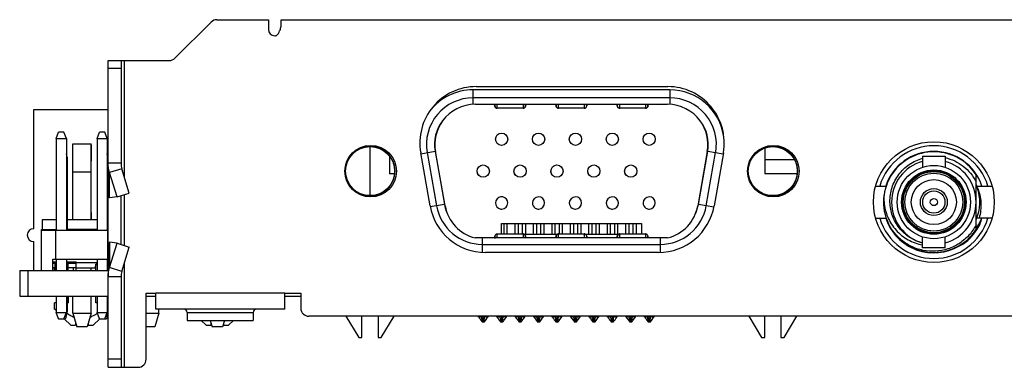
# Model space of a CAD drawing. Header units: millimetres. Extents: x 0 to 559, y 0 to 432.
# Tile 10 of 12: x 205 to 266, y 324 to 346. Entities that reach past the tile are written whole.
import ezdxf

# ---------------------------------------------------------------- set-up
doc = ezdxf.new("R2010")
doc.units = ezdxf.units.MM
doc.header["$LTSCALE"] = 30.734
doc.layers.add('00_COMPONENTS', color=7, linetype='CONTINUOUS')

msp = doc.modelspace()

# ---------------------------------------------------------------- linework, layer by layer
at = {"layer": '00_COMPONENTS', "color": 7}
for p, q in [((216.977, 346.016), (220.177, 346.016)), ((220.177, 346.016), (220.177, 345.416)), ((220.977, 345.786), (220.977, 346.016)), ((220.977, 346.016), (311.462, 346.016)), ((214.376, 343.622), (216.623, 345.869)), ((220.577, 345.016), (220.597, 345.016)), ((210.23, 337.096), (210.23, 343.476)), ((210.23, 343.476), (214.022, 343.476)), ((211.03, 343.476), (211.03, 337.096)), ((233.08, 341.857), (244.98, 341.857)), ((245.09, 341.161), (232.89, 341.161)), ((233.015, 340.761), (244.965, 340.761)), ((234.24, 340.661), (234.24, 340.661)), ((235.99, 340.511), (234.39, 340.511)), ((238.04, 340.661), (238.04, 340.661)), ((239.79, 340.511), (238.19, 340.511)), ((239.79, 340.511), (239.79, 340.512)), ((241.84, 340.661), (241.84, 340.661)), ((243.59, 340.511), (241.99, 340.511)), ((205.61, 333.036), (205.61, 340.436)), ((205.61, 340.436), (210.23, 340.436)), ((207, 338.636), (207.15, 339.036)), ((207, 338.636), (207, 332.936)), ((207, 338.636), (207.64, 338.636)), ((207.49, 339.036), (207.15, 339.036)), ((207.64, 338.636), (207.49, 339.036)), ((207.64, 338.636), (207.64, 332.936)), ((209.54, 338.636), (209.69, 339.036)), ((209.54, 338.636), (209.54, 332.936)), ((209.54, 338.636), (210.18, 338.636)), ((210.03, 339.036), (209.69, 339.036)), ((210.18, 338.636), (210.03, 339.036)), ((210.18, 338.636), (210.18, 332.936)), ((208.035, 337.226), (208.035, 338.246)), ((208.035, 338.246), (208.04, 338.246)), ((208.04, 333.586), (208.04, 338.306)), ((208.04, 338.306), (209.18, 338.306)), ((209.18, 333.586), (209.18, 338.306)), ((209.18, 338.246), (209.185, 338.246)), ((209.185, 338.246), (209.185, 337.226)), ((226.49, 335.087), (226.49, 338.134)), ((250.99, 338.05), (250.99, 336.436)), ((207.68, 337.476), (207.64, 337.676)), ((207.64, 337.476), (207.68, 337.476)), ((207.68, 337.476), (207.68, 332.976)), ((210.22, 337.476), (210.18, 337.676)), ((210.18, 337.476), (210.22, 337.476)), ((227.69, 337.55), (227.69, 336.436)), ((230.215, 334.449), (229.633, 337.749)), ((230.034, 337.757), (230.615, 334.457)), ((231.147, 334.455), (230.552, 337.826)), ((247.427, 337.826), (246.832, 334.455)), ((247.364, 334.457), (247.945, 337.757)), ((248.427, 337.753), (247.849, 334.453)), ((260.79, 337.536), (260.79, 336.849)), ((260.79, 337.536), (262.19, 337.536)), ((262.19, 337.536), (262.19, 336.849)), ((208.04, 337.226), (208.035, 337.226)), ((209.185, 337.226), (209.18, 337.226)), ((211.03, 337.096), (210.23, 337.096)), ((250.99, 337.336), (252.83, 337.336)), ((211.076, 336.757), (210.323, 336.524)), ((210.785, 335.012), (210.323, 336.524)), ((211.538, 335.245), (211.076, 336.757)), ((228.003, 336.436), (227.69, 336.436)), ((253.003, 336.436), (250.99, 336.436)), ((264.115, 332.99), (264.115, 336.381)), ((257.875, 335.686), (258.53, 335.686)), ((264.158, 335.686), (265.104, 335.686)), ((210.23, 332.046), (210.23, 335.096)), ((210.785, 335.012), (210.323, 334.943)), ((210.785, 335.012), (211.538, 335.245)), ((211.03, 332.046), (211.03, 335.096)), ((208.035, 333.586), (208.035, 334.046)), ((208.035, 334.046), (208.04, 334.046)), ((209.18, 334.046), (209.185, 334.046)), ((209.185, 334.046), (209.185, 333.586)), ((206.13, 333.586), (206.13, 332.976)), ((207, 333.586), (206.13, 333.586)), ((209.54, 333.586), (207.68, 333.586)), ((234.64, 332.711), (234.64, 333.361)), ((234.64, 333.361), (243.34, 333.361)), ((234.785, 333.361), (234.785, 332.711)), ((234.985, 333.361), (234.985, 332.711)), ((235.48, 333.361), (235.48, 332.711)), ((235.68, 333.361), (235.68, 332.711)), ((235.93, 333.361), (235.93, 332.711)), ((236.13, 333.361), (236.13, 332.696)), ((236.625, 333.361), (236.625, 332.696)), ((236.825, 333.361), (236.825, 332.696)), ((237.075, 333.361), (237.075, 332.696)), ((237.275, 333.361), (237.275, 332.696)), ((237.77, 333.361), (237.77, 332.696)), ((237.97, 333.361), (237.97, 332.696)), ((238.22, 333.361), (238.22, 332.711)), ((238.42, 333.361), (238.42, 332.711)), ((238.915, 333.361), (238.915, 332.711)), ((239.115, 333.361), (239.115, 332.711)), ((239.365, 333.361), (239.365, 332.711)), ((239.565, 333.361), (239.565, 332.711)), ((240.06, 333.361), (240.06, 332.696)), ((240.26, 333.361), (240.26, 332.696)), ((240.51, 333.361), (240.51, 332.696)), ((240.71, 333.361), (240.71, 332.696)), ((241.205, 333.361), (241.205, 332.696)), ((241.405, 333.361), (241.405, 332.696)), ((241.655, 333.361), (241.655, 332.696)), ((241.855, 333.361), (241.855, 332.696)), ((242.35, 333.361), (242.35, 332.711)), ((242.55, 333.361), (242.55, 332.711)), ((242.8, 333.361), (242.8, 332.711)), ((243, 333.361), (243, 332.711)), ((243.34, 333.361), (243.34, 332.711)), ((257.875, 333.686), (258.53, 333.686)), ((265.104, 333.686), (264.158, 333.686)), ((206.09, 330.436), (206.09, 332.976)), ((206.09, 332.976), (207, 332.976)), ((206.09, 332.936), (210.23, 332.936)), ((206.54, 332.936), (206.54, 332.976)), ((206.99, 331.136), (206.99, 332.936)), ((209.54, 332.976), (207.64, 332.976)), ((210.23, 332.976), (210.18, 332.976)), ((210.19, 332.936), (210.19, 331.136)), ((234.39, 332.711), (234.39, 332.709)), ((234.39, 332.711), (235.99, 332.711)), ((236.055, 332.696), (238.124, 332.696)), ((236.14, 332.56), (236.14, 332.561)), ((238.19, 332.711), (239.79, 332.711)), ((239.79, 332.711), (239.79, 332.709)), ((239.852, 332.696), (241.924, 332.696)), ((239.94, 332.56), (239.94, 332.561)), ((241.99, 332.711), (243.59, 332.711)), ((243.59, 332.711), (243.59, 332.709)), ((243.74, 332.56), (243.74, 332.561)), ((260.79, 331.836), (260.79, 332.522)), ((262.19, 331.836), (262.19, 332.522)), ((205.61, 330.436), (205.61, 332.236)), ((210.785, 332.129), (210.323, 332.199)), ((210.323, 330.617), (210.785, 332.129)), ((210.785, 332.129), (211.538, 331.896)), ((244.965, 332.461), (233.015, 332.461)), ((233.471, 332.061), (244.508, 332.061)), ((211.076, 330.384), (211.538, 331.896)), ((244.401, 331.557), (233.661, 331.557)), ((262.19, 331.836), (260.79, 331.836)), ((206.79, 330.436), (206.79, 331.136)), ((206.79, 331.136), (210.23, 331.136)), ((206.79, 330.986), (207, 330.986)), ((206.94, 330.436), (206.94, 330.986)), ((207, 331.136), (207, 330.436)), ((207.64, 331.136), (207.64, 330.436)), ((207.64, 330.986), (208.24, 330.986)), ((207.74, 330.436), (207.74, 330.986)), ((208.24, 330.436), (208.24, 330.986)), ((208.24, 330.936), (209.54, 330.936)), ((209.503, 330.936), (209.41, 330.586)), ((209.476, 330.436), (209.476, 330.832)), ((209.54, 330.836), (209.477, 330.836)), ((209.54, 331.136), (209.54, 330.436)), ((210.18, 331.136), (210.18, 330.436)), ((210.18, 330.936), (210.23, 330.936)), ((210.23, 330.836), (210.22, 330.836)), ((204.74, 330.436), (204.74, 328.836)), ((204.74, 330.436), (210.23, 330.436)), ((206.79, 330.616), (207, 330.616)), ((206.896, 330.436), (206.896, 330.616)), ((207.64, 330.616), (208.24, 330.616)), ((208.083, 330.436), (208.083, 330.616)), ((209.41, 330.586), (208.24, 330.586)), ((209.18, 330.436), (209.18, 330.586)), ((211.076, 330.384), (210.323, 330.617)), ((210.23, 324.426), (210.23, 330.046)), ((211.03, 330.046), (210.23, 330.046)), ((211.03, 330.046), (211.03, 324.426)), ((212.59, 324.926), (212.59, 329.036)), ((212.59, 329.036), (213.19, 329.036)), ((213.19, 328.036), (213.19, 329.036)), ((221.19, 328.036), (221.19, 329.036)), ((221.19, 329.036), (222.19, 329.036)), ((222.19, 329.036), (222.19, 328.096)), ((204.74, 328.836), (210.23, 328.836)), ((206.91, 328.036), (206.91, 328.436)), ((207, 328.436), (206.91, 328.436)), ((207, 328.836), (207, 327.836)), ((207.64, 328.836), (207.64, 327.836)), ((207.68, 328.836), (207.68, 327.936)), ((207.68, 328.436), (207.743, 328.436)), ((207.743, 328.836), (207.743, 328.436)), ((208.04, 327.786), (208.04, 328.836)), ((209.18, 327.786), (209.18, 328.836)), ((209.476, 328.436), (209.476, 328.836)), ((209.54, 328.436), (209.476, 328.436)), ((209.54, 328.836), (209.54, 327.836)), ((210.18, 328.836), (210.18, 327.836)), ((210.23, 328.436), (210.22, 328.436)), ((221.79, 328.836), (222.19, 328.836)), ((207, 327.946), (206.91, 328.036)), ((206.91, 328.036), (207, 328.036)), ((207.15, 327.436), (207, 327.836)), ((207, 327.836), (207.64, 327.836)), ((207.49, 327.436), (207.64, 327.836)), ((207.68, 327.936), (207.58, 327.436)), ((207.68, 327.936), (207.64, 327.936)), ((208.04, 327.786), (208.285, 326.936)), ((208.04, 327.786), (209.18, 327.786)), ((209.18, 327.786), (208.935, 326.936)), ((209.69, 327.436), (209.54, 327.836)), ((209.54, 327.836), (210.18, 327.836)), ((210.03, 327.436), (210.18, 327.836)), ((210.22, 327.936), (210.12, 327.436)), ((210.22, 327.936), (210.18, 327.936)), ((210.22, 328.036), (210.23, 328.036)), ((210.22, 327.946), (210.23, 327.956)), ((212.59, 327.786), (213.38, 327.786)), ((213.38, 327.786), (213.135, 326.936)), ((221.19, 328.036), (213.19, 328.036)), ((213.38, 327.786), (213.38, 328.036)), ((215.14, 327.836), (215.14, 327.336)), ((219.24, 327.836), (219.24, 327.336)), ((207.128, 327.493), (207.14, 327.436)), ((207.14, 327.436), (207.58, 327.436)), ((207.91, 327.036), (207.51, 327.436)), ((207.91, 327.036), (208.21, 327.036)), ((208.21, 327.196), (208.21, 327.036)), ((209.01, 327.036), (209.01, 327.196)), ((209.01, 327.036), (209.309, 327.036)), ((209.31, 327.036), (209.71, 327.436)), ((209.668, 327.493), (209.68, 327.436)), ((209.68, 327.436), (210.12, 327.436)), ((215.14, 327.336), (219.24, 327.336)), ((216.31, 327.036), (216.01, 327.336)), ((216.31, 327.036), (216.61, 327.036)), ((216.569, 327.336), (216.685, 326.936)), ((216.61, 327.196), (216.61, 327.036)), ((217.45, 327.336), (217.335, 326.936)), ((217.41, 327.036), (217.41, 327.196)), ((217.41, 327.036), (217.709, 327.036)), ((217.71, 327.036), (218.01, 327.336)), ((302.19, 327.596), (222.69, 327.596)), ((224.996, 327.596), (225.79, 326.286)), ((225.99, 326.286), (225.99, 327.596)), ((226.99, 327.596), (226.99, 326.286)), ((227.19, 326.286), (227.983, 327.596)), ((233.215, 327.596), (233.215, 327.556)), ((233.215, 327.556), (233.222, 327.546)), ((233.415, 327.556), (233.215, 327.556)), ((233.215, 327.555), (233.296, 327.448)), ((233.296, 327.448), (233.348, 327.378)), ((233.348, 327.378), (233.387, 327.326)), ((233.387, 327.326), (233.415, 327.289)), ((233.5, 327.556), (233.415, 327.556)), ((233.44, 327.256), (233.59, 327.256)), ((233.5, 327.556), (233.5, 327.596)), ((233.53, 327.556), (233.5, 327.556)), ((233.53, 327.596), (233.53, 327.556)), ((233.615, 327.556), (233.53, 327.556)), ((233.558, 327.256), (233.615, 327.556)), ((233.59, 327.256), (233.606, 327.278)), ((233.606, 327.278), (233.624, 327.302)), ((233.815, 327.556), (233.615, 327.556)), ((233.624, 327.302), (233.653, 327.34)), ((233.653, 327.34), (233.693, 327.394)), ((233.693, 327.394), (233.765, 327.49)), ((233.765, 327.49), (233.815, 327.555)), ((233.807, 327.546), (233.815, 327.556)), ((233.815, 327.556), (233.815, 327.596)), ((234.36, 327.596), (234.36, 327.556)), ((234.36, 327.556), (234.367, 327.546)), ((234.56, 327.556), (234.36, 327.556)), ((234.36, 327.555), (234.441, 327.448)), ((234.441, 327.448), (234.493, 327.378)), ((234.493, 327.378), (234.532, 327.326)), ((234.532, 327.326), (234.56, 327.289)), ((234.645, 327.556), (234.56, 327.556)), ((234.585, 327.256), (234.735, 327.256)), ((234.645, 327.556), (234.645, 327.596)), ((234.675, 327.556), (234.645, 327.556)), ((234.675, 327.596), (234.675, 327.556)), ((234.76, 327.556), (234.675, 327.556)), ((234.703, 327.256), (234.76, 327.556)), ((234.735, 327.256), (234.751, 327.278)), ((234.751, 327.278), (234.769, 327.302)), ((234.96, 327.556), (234.76, 327.556)), ((234.769, 327.302), (234.798, 327.34)), ((234.798, 327.34), (234.838, 327.394)), ((234.838, 327.394), (234.91, 327.49)), ((234.91, 327.49), (234.96, 327.556)), ((234.952, 327.546), (234.96, 327.556)), ((234.96, 327.556), (234.96, 327.596)), ((235.505, 327.596), (235.505, 327.556)), ((235.505, 327.556), (235.512, 327.546)), ((235.705, 327.556), (235.505, 327.556)), ((235.505, 327.555), (235.586, 327.448)), ((235.586, 327.448), (235.638, 327.378)), ((235.638, 327.378), (235.677, 327.326)), ((235.677, 327.326), (235.705, 327.289)), ((235.79, 327.556), (235.705, 327.556)), ((235.73, 327.256), (235.88, 327.256)), ((235.79, 327.596), (235.79, 327.556)), ((235.82, 327.556), (235.79, 327.556)), ((235.82, 327.596), (235.82, 327.556)), ((235.905, 327.556), (235.82, 327.556)), ((235.848, 327.256), (235.905, 327.556)), ((235.88, 327.256), (235.896, 327.278)), ((235.896, 327.278), (235.914, 327.302)), ((236.105, 327.556), (235.905, 327.556)), ((235.914, 327.302), (235.943, 327.34)), ((235.994, 327.408), (236.072, 327.512)), ((236.072, 327.512), (236.105, 327.555)), ((236.097, 327.546), (236.105, 327.556)), ((236.105, 327.556), (236.105, 327.596)), ((236.65, 327.596), (236.65, 327.556)), ((236.65, 327.556), (236.657, 327.546)), ((236.85, 327.556), (236.65, 327.556)), ((236.65, 327.555), (236.731, 327.448)), ((236.731, 327.448), (236.783, 327.378)), ((236.783, 327.378), (236.822, 327.326)), ((236.822, 327.326), (236.85, 327.289)), ((236.85, 327.556), (236.85, 327.596)), ((236.965, 327.556), (236.85, 327.556)), ((236.875, 327.256), (237.025, 327.256)), ((236.935, 327.596), (236.935, 327.556)), ((236.965, 327.596), (236.965, 327.556)), ((237.05, 327.556), (236.965, 327.556)), ((236.993, 327.256), (237.05, 327.556)), ((237.025, 327.256), (237.041, 327.278)), ((237.041, 327.278), (237.059, 327.302)), ((237.25, 327.556), (237.05, 327.556)), ((237.059, 327.302), (237.088, 327.34)), ((237.088, 327.34), (237.128, 327.394)), ((237.128, 327.394), (237.2, 327.49)), ((237.2, 327.49), (237.25, 327.555)), ((237.242, 327.546), (237.25, 327.556)), ((237.25, 327.556), (237.25, 327.596)), ((237.795, 327.596), (237.795, 327.556)), ((237.795, 327.556), (237.802, 327.546)), ((237.995, 327.556), (237.795, 327.556)), ((237.795, 327.555), (237.876, 327.448)), ((237.876, 327.448), (237.928, 327.378)), ((237.928, 327.378), (237.967, 327.326)), ((237.967, 327.326), (237.995, 327.289)), ((238.08, 327.556), (237.995, 327.556)), ((238.02, 327.256), (238.17, 327.256)), ((238.08, 327.556), (238.08, 327.596)), ((238.11, 327.556), (238.08, 327.556)), ((238.11, 327.596), (238.11, 327.556)), ((238.195, 327.556), (238.11, 327.556)), ((238.138, 327.256), (238.195, 327.556)), ((238.17, 327.256), (238.186, 327.278)), ((238.186, 327.278), (238.204, 327.302)), ((238.395, 327.556), (238.195, 327.556)), ((238.204, 327.302), (238.233, 327.34)), ((238.233, 327.34), (238.273, 327.394)), ((238.273, 327.394), (238.345, 327.49)), ((238.345, 327.49), (238.395, 327.555)), ((238.387, 327.546), (238.395, 327.556)), ((238.395, 327.556), (238.395, 327.596)), ((238.94, 327.596), (238.94, 327.556)), ((238.94, 327.556), (238.947, 327.546)), ((239.14, 327.556), (238.94, 327.556)), ((238.94, 327.555), (239.021, 327.448)), ((239.021, 327.448), (239.073, 327.378)), ((239.073, 327.378), (239.112, 327.326)), ((239.112, 327.326), (239.14, 327.289)), ((239.225, 327.556), (239.14, 327.556)), ((239.165, 327.256), (239.315, 327.256)), ((239.225, 327.556), (239.225, 327.596)), ((239.255, 327.556), (239.225, 327.556)), ((239.255, 327.596), (239.255, 327.556)), ((239.34, 327.556), (239.255, 327.556)), ((239.283, 327.256), (239.34, 327.556)), ((239.315, 327.256), (239.331, 327.278)), ((239.331, 327.278), (239.349, 327.302)), ((239.54, 327.556), (239.34, 327.556)), ((239.349, 327.302), (239.378, 327.34)), ((239.378, 327.34), (239.418, 327.394)), ((239.418, 327.394), (239.49, 327.49)), ((239.49, 327.49), (239.54, 327.556)), ((239.532, 327.546), (239.54, 327.556)), ((239.54, 327.556), (239.54, 327.596)), ((240.085, 327.596), (240.085, 327.556)), ((240.085, 327.556), (240.092, 327.546)), ((240.285, 327.556), (240.085, 327.556)), ((240.085, 327.555), (240.166, 327.448)), ((240.166, 327.448), (240.218, 327.378)), ((240.218, 327.378), (240.257, 327.326)), ((240.257, 327.326), (240.285, 327.289)), ((240.37, 327.556), (240.285, 327.556)), ((240.31, 327.256), (240.46, 327.256)), ((240.37, 327.556), (240.37, 327.596)), ((240.4, 327.556), (240.37, 327.556)), ((240.4, 327.596), (240.4, 327.556)), ((240.485, 327.556), (240.4, 327.556)), ((240.428, 327.256), (240.485, 327.556)), ((240.46, 327.256), (240.476, 327.278)), ((240.476, 327.278), (240.494, 327.302)), ((240.685, 327.556), (240.485, 327.556)), ((240.494, 327.302), (240.523, 327.34)), ((240.523, 327.34), (240.563, 327.394)), ((240.563, 327.394), (240.635, 327.49)), ((240.635, 327.49), (240.685, 327.555)), ((240.677, 327.546), (240.685, 327.556)), ((240.685, 327.556), (240.685, 327.596)), ((241.229, 327.556), (241.311, 327.448)), ((241.23, 327.596), (241.23, 327.556)), ((241.23, 327.556), (241.237, 327.546)), ((241.43, 327.556), (241.23, 327.556)), ((241.311, 327.448), (241.363, 327.378)), ((241.363, 327.378), (241.402, 327.326)), ((241.402, 327.326), (241.43, 327.289)), ((241.515, 327.556), (241.43, 327.556)), ((241.455, 327.256), (241.605, 327.256)), ((241.515, 327.556), (241.515, 327.596)), ((241.545, 327.556), (241.515, 327.556)), ((241.545, 327.596), (241.545, 327.556)), ((241.63, 327.556), (241.545, 327.556)), ((241.573, 327.256), (241.63, 327.556)), ((241.605, 327.256), (241.612, 327.266)), ((241.612, 327.266), (241.63, 327.29)), ((241.83, 327.556), (241.63, 327.556)), ((241.63, 327.29), (241.658, 327.328)), ((241.658, 327.328), (241.698, 327.381)), ((241.698, 327.381), (241.753, 327.454)), ((241.753, 327.454), (241.83, 327.555)), ((241.822, 327.546), (241.83, 327.556)), ((241.83, 327.556), (241.83, 327.596)), ((242.375, 327.596), (242.375, 327.556)), ((242.375, 327.556), (242.382, 327.546)), ((242.575, 327.556), (242.375, 327.556)), ((242.375, 327.555), (242.456, 327.448)), ((242.456, 327.448), (242.508, 327.378)), ((242.508, 327.378), (242.547, 327.326)), ((242.547, 327.326), (242.575, 327.289)), ((242.66, 327.556), (242.575, 327.556)), ((242.6, 327.256), (242.75, 327.256)), ((242.66, 327.556), (242.66, 327.596)), ((242.69, 327.556), (242.66, 327.556)), ((242.69, 327.596), (242.69, 327.556)), ((242.775, 327.556), (242.69, 327.556)), ((242.718, 327.256), (242.775, 327.556)), ((242.75, 327.256), (242.766, 327.278)), ((242.766, 327.278), (242.784, 327.302)), ((242.975, 327.556), (242.775, 327.556)), ((242.784, 327.302), (242.813, 327.34)), ((242.813, 327.34), (242.853, 327.394)), ((242.853, 327.394), (242.925, 327.49)), ((242.925, 327.49), (242.975, 327.555)), ((242.967, 327.546), (242.975, 327.556)), ((242.975, 327.556), (242.975, 327.596)), ((243.52, 327.596), (243.52, 327.556)), ((243.52, 327.556), (243.527, 327.546)), ((243.72, 327.556), (243.52, 327.556)), ((243.52, 327.555), (243.601, 327.448)), ((243.601, 327.448), (243.653, 327.378)), ((243.653, 327.378), (243.692, 327.326)), ((243.692, 327.326), (243.72, 327.289)), ((243.805, 327.556), (243.72, 327.556)), ((243.745, 327.256), (243.895, 327.256)), ((243.805, 327.556), (243.805, 327.596)), ((243.92, 327.556), (243.805, 327.556)), ((243.835, 327.596), (243.835, 327.556)), ((243.863, 327.256), (243.92, 327.556)), ((243.895, 327.256), (243.911, 327.278)), ((243.911, 327.278), (243.929, 327.302)), ((243.92, 327.596), (243.92, 327.556)), ((244.12, 327.556), (243.92, 327.556)), ((243.929, 327.302), (243.958, 327.34)), ((243.958, 327.34), (243.998, 327.394)), ((243.998, 327.394), (244.07, 327.49)), ((244.07, 327.49), (244.12, 327.555)), ((244.112, 327.546), (244.12, 327.556)), ((244.12, 327.556), (244.12, 327.596)), ((249.996, 327.596), (250.79, 326.286)), ((250.99, 326.286), (250.99, 327.596)), ((251.99, 327.596), (251.99, 326.286)), ((252.19, 326.286), (252.983, 327.596)), ((208.935, 326.936), (208.285, 326.936)), ((213.135, 326.936), (212.59, 326.936)), ((217.335, 326.936), (216.685, 326.936)), ((225.79, 326.286), (225.99, 326.286)), ((226.99, 326.286), (227.19, 326.286)), ((250.79, 326.286), (250.99, 326.286)), ((251.99, 326.286), (252.19, 326.286)), ((210.23, 324.426), (212.09, 324.426))]:
    msp.add_line(p, q, dxfattribs=at)
at = {"layer": '00_COMPONENTS', "color": 4}
for p, q in [((211.03, 342.976), (210.23, 342.976)), ((211.23, 343.476), (211.23, 336.256)), ((232.89, 340.757), (232.89, 341.661)), ((245.09, 341.661), (232.89, 341.661)), ((245.09, 341.661), (245.09, 340.757)), ((234.39, 340.511), (234.39, 340.761)), ((235.99, 340.512), (234.39, 340.512)), ((235.99, 340.761), (235.99, 340.511)), ((238.19, 340.511), (238.19, 340.761)), ((239.79, 340.512), (238.19, 340.512)), ((239.79, 340.761), (239.79, 340.512)), ((241.99, 340.511), (241.99, 340.761)), ((243.59, 340.512), (241.99, 340.512)), ((243.59, 340.761), (243.59, 340.511)), ((229.643, 337.688), (230.526, 337.844)), ((230.526, 337.844), (231.108, 334.544)), ((246.871, 334.544), (247.453, 337.844)), ((247.453, 337.844), (248.413, 337.674)), ((210.23, 335.096), (210.23, 337.096)), ((209.18, 336.536), (208.04, 336.536)), ((210.323, 334.943), (210.323, 336.524)), ((211.23, 335.15), (211.23, 331.991)), ((231.108, 334.544), (230.228, 334.389)), ((247.832, 334.374), (246.871, 334.544)), ((234.39, 332.461), (234.39, 332.709)), ((234.39, 332.709), (235.99, 332.709)), ((235.99, 332.711), (235.99, 332.461)), ((238.19, 332.461), (238.19, 332.711)), ((238.19, 332.709), (239.79, 332.709)), ((239.79, 332.709), (239.79, 332.461)), ((241.99, 332.461), (241.99, 332.711)), ((241.99, 332.709), (243.59, 332.709)), ((243.59, 332.709), (243.59, 332.461)), ((210.23, 332.046), (210.23, 330.046)), ((210.323, 332.199), (210.323, 330.617)), ((233.471, 331.564), (233.471, 332.461)), ((244.508, 332.461), (244.508, 331.561)), ((206.79, 330.891), (206.94, 330.891)), ((207.74, 330.891), (208.24, 330.891)), ((211.23, 330.885), (211.23, 324.426)), ((205.24, 330.436), (205.24, 328.836)), ((221.19, 329.036), (213.19, 329.036)), ((212.59, 328.836), (213.19, 328.836)), ((221.19, 328.836), (221.79, 328.836)), ((215.14, 327.836), (219.24, 327.836)), ((233.222, 327.546), (233.215, 327.556)), ((233.415, 327.556), (233.415, 327.596)), ((233.471, 327.256), (233.415, 327.556)), ((233.5, 327.556), (233.506, 327.256)), ((233.615, 327.596), (233.615, 327.556)), ((233.807, 327.547), (233.815, 327.556)), ((234.367, 327.546), (234.36, 327.556)), ((234.56, 327.556), (234.56, 327.596)), ((234.616, 327.256), (234.56, 327.556)), ((234.645, 327.556), (234.651, 327.256)), ((234.76, 327.596), (234.76, 327.556)), ((234.952, 327.547), (234.96, 327.556)), ((235.512, 327.546), (235.505, 327.556)), ((235.705, 327.556), (235.705, 327.596)), ((235.761, 327.256), (235.705, 327.556)), ((235.79, 327.556), (235.796, 327.256)), ((235.905, 327.596), (235.905, 327.556)), ((236.097, 327.547), (236.105, 327.556)), ((236.657, 327.546), (236.65, 327.556)), ((236.906, 327.256), (236.85, 327.556)), ((236.935, 327.556), (236.941, 327.256)), ((237.05, 327.596), (237.05, 327.556)), ((237.242, 327.547), (237.25, 327.556)), ((237.802, 327.546), (237.795, 327.556)), ((237.995, 327.556), (237.995, 327.596)), ((238.051, 327.256), (237.995, 327.556)), ((238.08, 327.556), (238.086, 327.256)), ((238.195, 327.596), (238.195, 327.556)), ((238.387, 327.547), (238.395, 327.556)), ((238.947, 327.546), (238.94, 327.556)), ((239.14, 327.556), (239.14, 327.596)), ((239.196, 327.256), (239.14, 327.556)), ((239.225, 327.556), (239.231, 327.256)), ((239.34, 327.596), (239.34, 327.556)), ((239.532, 327.547), (239.54, 327.556)), ((240.092, 327.546), (240.085, 327.556)), ((240.285, 327.556), (240.285, 327.596)), ((240.341, 327.256), (240.285, 327.556)), ((240.37, 327.556), (240.376, 327.256)), ((240.485, 327.596), (240.485, 327.556)), ((240.677, 327.547), (240.685, 327.556)), ((241.237, 327.546), (241.23, 327.556)), ((241.43, 327.556), (241.43, 327.596)), ((241.486, 327.256), (241.43, 327.556)), ((241.515, 327.556), (241.521, 327.256)), ((241.63, 327.596), (241.63, 327.556)), ((241.822, 327.547), (241.83, 327.556)), ((242.382, 327.546), (242.375, 327.556)), ((242.575, 327.556), (242.575, 327.596)), ((242.631, 327.256), (242.575, 327.556)), ((242.66, 327.556), (242.666, 327.256)), ((242.775, 327.596), (242.775, 327.556)), ((242.967, 327.547), (242.975, 327.556)), ((243.527, 327.546), (243.52, 327.556)), ((243.72, 327.556), (243.72, 327.596)), ((243.776, 327.256), (243.72, 327.556)), ((243.805, 327.556), (243.811, 327.256)), ((244.112, 327.547), (244.12, 327.556)), ((211.03, 324.926), (210.23, 324.926))]:
    msp.add_line(p, q, dxfattribs=at)
at = {"layer": '00_COMPONENTS', "color": 7}
for points in [[(234.201, 340.761), (234.202, 340.76), (234.205, 340.757), (234.208, 340.753), (234.21, 340.749), (234.212, 340.747)], [(236.167, 340.747), (236.167, 340.747), (236.17, 340.751), (236.173, 340.755), (236.176, 340.758), (236.178, 340.761)], [(238.001, 340.761), (238.002, 340.76), (238.005, 340.757), (238.008, 340.753), (238.01, 340.749), (238.012, 340.747)], [(239.967, 340.747), (239.967, 340.747), (239.97, 340.751), (239.973, 340.755), (239.976, 340.758), (239.978, 340.761)], [(241.801, 340.761), (241.802, 340.76), (241.805, 340.757), (241.808, 340.753), (241.81, 340.749), (241.812, 340.747)], [(241.831, 340.711), (241.831, 340.71), (241.833, 340.706), (241.834, 340.702), (241.835, 340.698), (241.836, 340.694), (241.837, 340.69), (241.837, 340.686), (241.838, 340.682), (241.838, 340.678), (241.839, 340.674), (241.839, 340.671), (241.839, 340.667), (241.839, 340.663), (241.84, 340.661)], [(243.767, 340.747), (243.767, 340.747), (243.77, 340.751), (243.773, 340.755), (243.776, 340.758), (243.778, 340.761)], [(234.24, 332.561), (234.24, 332.56), (234.239, 332.557), (234.239, 332.554), (234.239, 332.55), (234.239, 332.547), (234.239, 332.544), (234.238, 332.541), (234.238, 332.537), (234.237, 332.534), (234.236, 332.53), (234.236, 332.527), (234.235, 332.523), (234.234, 332.519), (234.233, 332.516), (234.232, 332.512), (234.231, 332.511)], [(241.84, 332.561), (241.84, 332.56), (241.839, 332.557), (241.839, 332.554), (241.839, 332.55), (241.839, 332.547), (241.839, 332.544), (241.838, 332.541), (241.838, 332.537), (241.837, 332.534), (241.836, 332.53), (241.836, 332.527), (241.835, 332.523), (241.834, 332.519), (241.833, 332.516), (241.832, 332.512), (241.831, 332.511)], [(243.748, 332.51), (243.748, 332.512), (243.746, 332.516), (243.745, 332.52), (243.744, 332.523), (243.743, 332.527), (243.742, 332.531), (243.742, 332.535), (243.741, 332.539), (243.741, 332.543), (243.74, 332.547), (243.74, 332.551), (243.74, 332.554), (243.74, 332.558), (243.74, 332.56)], [(234.212, 332.474), (234.212, 332.474), (234.209, 332.47), (234.206, 332.466), (234.203, 332.463), (234.201, 332.461)], [(236.178, 332.461), (236.177, 332.461), (236.174, 332.465), (236.171, 332.468), (236.169, 332.472), (236.167, 332.474)], [(238.012, 332.474), (238.012, 332.474), (238.009, 332.47), (238.006, 332.466), (238.003, 332.463), (238.001, 332.461)], [(239.978, 332.461), (239.977, 332.461), (239.974, 332.465), (239.971, 332.468), (239.969, 332.472), (239.967, 332.474)], [(241.812, 332.474), (241.812, 332.474), (241.809, 332.47), (241.806, 332.466), (241.803, 332.463), (241.801, 332.461)], [(243.778, 332.461), (243.777, 332.461), (243.774, 332.465), (243.771, 332.468), (243.769, 332.472), (243.767, 332.474)], [(233.415, 327.289), (233.432, 327.266), (233.44, 327.256)], [(234.56, 327.289), (234.577, 327.266), (234.585, 327.256)], [(235.705, 327.289), (235.722, 327.266), (235.73, 327.256)], [(235.943, 327.34), (235.983, 327.394), (235.994, 327.408)], [(236.85, 327.289), (236.867, 327.266), (236.875, 327.256)], [(237.995, 327.289), (238.012, 327.266), (238.02, 327.256)], [(239.14, 327.289), (239.157, 327.266), (239.165, 327.256)], [(240.285, 327.289), (240.302, 327.266), (240.31, 327.256)], [(241.43, 327.289), (241.447, 327.266), (241.455, 327.256)], [(242.575, 327.289), (242.592, 327.266), (242.6, 327.256)], [(243.72, 327.289), (243.737, 327.266), (243.745, 327.256)]]:
    msp.add_lwpolyline(points, dxfattribs=at)
for centre, radius in [((234.66, 338.591), 0.38), ((236.95, 338.591), 0.38), ((239.24, 338.591), 0.38), ((241.53, 338.591), 0.38), ((243.82, 338.591), 0.38), ((226.53, 336.606), 1.6), ((226.49, 336.611), 1.524), ((251.53, 336.606), 1.6), ((251.49, 336.611), 1.524), ((261.49, 334.686), 3.75), ((233.515, 336.611), 0.38), ((235.805, 336.611), 0.38), ((238.095, 336.611), 0.38), ((240.385, 336.611), 0.38), ((242.675, 336.611), 0.38), ((261.49, 334.686), 2.275), ((261.49, 334.686), 2), ((261.49, 334.686), 1.8), ((261.49, 334.686), 1.4), ((261.49, 334.686), 0.835), ((261.49, 334.686), 0.69), ((261.49, 334.686), 0.22)]:
    msp.add_circle(centre, radius, dxfattribs=at)
at = {"layer": '00_COMPONENTS', "color": 4}
for radius in [1.933, 1.898]:
    msp.add_circle((261.49, 334.686), radius, dxfattribs=at)
at = {"layer": '00_COMPONENTS', "color": 7}
for centre, radius, start, end in [((216.977, 345.516), 0.5, 90, 135), ((220.577, 345.416), 0.4, 180, 270), ((214.022, 343.976), 0.5, 270, 315), ((233.08, 338.357), 3.5, 90, 190), ((244.98, 338.357), 3.5, 350.06329, 90), ((232.89, 338.261), 2.9, 90, 190), ((245.09, 338.261), 2.9, 350, 90), ((233.015, 338.261), 2.5, 90, 143.99917), ((234.09, 340.661), 0.15, 0.0981, 41.81996), ((234.39, 340.661), 0.15, 180.00011, 269.99989), ((235.99, 340.661), 0.15, 270.00011, 359.99989), ((236.29, 340.661), 0.15, 138.167, 180), ((237.89, 340.661), 0.15, 0.0981, 41.81996), ((238.19, 340.661), 0.15, 180.00011, 269.99989), ((239.79, 340.663), 0.151, 270.00302, 273.722), ((240.09, 340.661), 0.15, 138.167, 180), ((241.689, 340.66), 0.151, 35.07881, 41.6971), ((241.689, 340.661), 0.15, 0.12046, 19.53992), ((241.99, 340.661), 0.15, 180.00011, 269.99989), ((243.59, 340.661), 0.15, 270.00011, 359.99989), ((243.89, 340.661), 0.15, 138.167, 180), ((244.965, 338.261), 2.5, 36.00166, 90), ((233.015, 338.261), 2.5, 144.00124, 190), ((244.965, 338.261), 2.5, 350, 35.99876), ((226.49, 336.611), 1.55, 184.44444, 175.55556), ((251.49, 336.611), 1.55, 184.44444, 175.55556), ((261.49, 334.686), 3.125, 32.85988, 212.99436), ((261.49, 334.686), 3.15, 18.5094, 161.4906), ((212.282, 337.097), 1.253, 180.0479, 195.71583), ((261.49, 334.686), 2.625, 105.47039, 254.52966), ((261.49, 334.686), 2.625, 285.47039, 74.52966), ((261.49, 334.686), 2.85, 18.82773, 22.88212), ((261.49, 334.686), 2.85, 337.13584, 18.82013), ((234.66, 334.631), 0.38, 0, 238.25037), ((236.95, 334.631), 0.38, 271.42936, 180), ((239.24, 334.631), 0.38, 271.42936, 180), ((241.53, 334.631), 0.38, 271.42936, 180), ((243.82, 334.631), 0.38, 271.42936, 180), ((261.576, 334.934), 3.187, 176.74051, 184.46574), ((233.661, 335.057), 3.5, 190, 270), ((233.471, 334.961), 2.9, 190, 270), ((233.609, 334.889), 2.5, 190, 256.24267), ((234.66, 334.631), 0.38, 271.42936, 360), ((236.95, 334.631), 0.38, 180, 238.25037), ((239.24, 334.631), 0.38, 180, 238.25037), ((241.53, 334.631), 0.38, 180, 238.25037), ((243.82, 334.631), 0.38, 180, 238.25037), ((244.401, 335.057), 3.5, 270, 350.06329), ((244.508, 334.961), 2.9, 270, 350), ((244.37, 334.889), 2.5, 283.75733, 350), ((234.66, 334.631), 0.38, 238.25037, 271.42936), ((236.95, 334.631), 0.38, 238.25037, 271.42936), ((239.24, 334.631), 0.38, 238.25037, 271.42936), ((241.53, 334.631), 0.38, 238.25037, 271.42936), ((243.82, 334.631), 0.38, 238.25037, 271.42936), ((261.49, 334.686), 3.15, 198.5094, 301.0966), ((261.49, 334.686), 3.175, 308.21326, 334.62369), ((261.64, 334.881), 3.073, 323.64374, 330.22811), ((261.477, 334.973), 3.26, 330.25036, 336.74824), ((261.496, 334.486), 3.089, 337.91906, 344.97989), ((205.61, 332.636), 0.4, 90, 270), ((234.089, 332.561), 0.151, 340.67197, 359.94396), ((234.39, 332.558), 0.151, 90.00302, 93.722), ((235.99, 332.561), 0.15, 0, 90), ((236.29, 332.561), 0.15, 180.0981, 221.81996), ((237.89, 332.561), 0.15, 318.167, 360), ((238.19, 332.561), 0.15, 90, 180), ((240.09, 332.561), 0.15, 180.0981, 221.81996), ((241.689, 332.561), 0.151, 340.67197, 359.94396), ((241.99, 332.561), 0.15, 90, 180), ((243.89, 332.561), 0.15, 180.12046, 199.53992), ((261.45, 334.749), 3.127, 214.36248, 214.88564), ((261.49, 334.686), 3.125, 213.51786, 327.14012), ((234.089, 332.561), 0.151, 318.28625, 324.95161), ((241.689, 332.561), 0.151, 318.28625, 324.95161), ((243.89, 332.561), 0.151, 215.07881, 221.6971), ((261.554, 334.722), 3.148, 280.57334, 299.75049), ((261.668, 334.778), 3.144, 297.431, 304.60486), ((212.282, 330.045), 1.253, 164.28417, 179.9521), ((214.94, 327.836), 0.2, 0, 90), ((219.44, 327.836), 0.2, 90, 180), ((222.69, 328.096), 0.5, 180, 270), ((212.09, 324.926), 0.5, 270, 360)]:
    msp.add_arc(centre, radius, start, end, dxfattribs=at)
at = {"layer": '00_COMPONENTS', "color": 4}
for centre, radius, start, end in [((232.89, 338.261), 3.4, 90, 142.64226), ((245.09, 338.261), 3.4, 7.87034, 90), ((234.387, 340.661), 0.148, 166.49661, 180.00253), ((234.39, 340.663), 0.151, 266.278, 269.99698), ((238.187, 340.661), 0.148, 166.49661, 180.00253), ((238.19, 340.663), 0.151, 266.278, 269.99698), ((241.987, 340.661), 0.148, 166.49661, 180.00253), ((241.99, 340.663), 0.151, 266.278, 269.99698), ((232.89, 338.261), 2.4, 142.24697, 190), ((245.09, 338.261), 2.4, 350, 37.75303), ((261.49, 334.686), 3.5, 16.60155, 163.39845), ((233.471, 334.961), 2.4, 190, 203.76865), ((244.508, 334.961), 2.4, 336.23135, 350), ((261.49, 334.686), 3.5, 196.60155, 343.39845), ((234.387, 332.561), 0.147, 179.98497, 191.64461), ((235.99, 332.558), 0.151, 86.27829, 89.99698), ((235.992, 332.561), 0.148, 346.49661, 0.00253), ((238.19, 332.557), 0.152, 90.00924, 97.42447), ((239.792, 332.561), 0.148, 346.49661, 0.00253), ((241.987, 332.561), 0.147, 179.98497, 191.64461), ((241.99, 332.557), 0.152, 90.00924, 97.42447), ((243.592, 332.561), 0.148, 346.49661, 0.00253)]:
    msp.add_arc(centre, radius, start, end, dxfattribs=at)
at = {"layer": '00_COMPONENTS', "color": 7}
for points, knots in [([(220.675, 345.043), (220.773, 345.1), (220.881, 345.287), (220.956, 345.547), (220.976, 345.709), (220.977, 345.786)], [0, 0, 0, 0, 0.411227, 0.720462, 1, 1, 1, 1]), ([(220.597, 345.016), (220.603, 345.016), (220.631, 345.02), (220.657, 345.032), (220.675, 345.043)], [0, 0, 0, 0, 0.232848, 1, 1, 1, 1]), ([(239.799, 340.512), (239.818, 340.514), (239.855, 340.523), (239.902, 340.557), (239.932, 340.605), (239.94, 340.642), (239.94, 340.661)], [0, 0, 0, 0, 0.25114, 0.501561, 0.751086, 1, 1, 1, 1]), ([(241.812, 340.747), (241.814, 340.744), (241.822, 340.733), (241.827, 340.72), (241.831, 340.711)], [0, 0, 0, 0, 0.254031, 1, 1, 1, 1]), ([(258.767, 334.686), (258.764, 334.838), (258.782, 335.143), (258.884, 335.59), (259.058, 336.014), (259.301, 336.403), (259.603, 336.747), (259.959, 337.036), (260.357, 337.263), (260.643, 337.37), (260.789, 337.412)], [0, 0, 0, 0, 0.124998, 0.250002, 0.374994, 0.499985, 0.624986, 0.749983, 0.874998, 1, 1, 1, 1]), ([(262.19, 337.449), (262.394, 337.403), (262.794, 337.264), (263.332, 336.93), (263.787, 336.488), (264.019, 336.134), (264.115, 335.947)], [0, 0, 0, 0, 0.249988, 0.499992, 0.749991, 1, 1, 1, 1]), ([(233.257, 336.331), (233.224, 336.361), (233.168, 336.435), (233.142, 336.524), (233.137, 336.569)], [0, 0, 0, 0, 0.499987, 1, 1, 1, 1]), ([(235.547, 336.331), (235.514, 336.361), (235.458, 336.435), (235.432, 336.524), (235.427, 336.569)], [0, 0, 0, 0, 0.499987, 1, 1, 1, 1]), ([(237.837, 336.331), (237.804, 336.361), (237.748, 336.435), (237.722, 336.524), (237.717, 336.569)], [0, 0, 0, 0, 0.499987, 1, 1, 1, 1]), ([(240.127, 336.331), (240.094, 336.361), (240.038, 336.435), (240.012, 336.524), (240.007, 336.569)], [0, 0, 0, 0, 0.499987, 1, 1, 1, 1]), ([(242.417, 336.331), (242.384, 336.361), (242.328, 336.435), (242.302, 336.524), (242.297, 336.569)], [0, 0, 0, 0, 0.499987, 1, 1, 1, 1]), ([(264.187, 335.605), (264.312, 335.305), (264.463, 334.658), (264.389, 333.998), (264.3, 333.686)], [0, 0, 0, 0, 0.5, 1, 1, 1, 1]), ([(210.323, 334.943), (210.296, 334.962), (210.25, 335.006), (210.23, 335.068), (210.23, 335.096)], [0, 0, 0, 0, 0.548045, 1, 1, 1, 1]), ([(258.399, 334.686), (258.411, 334.526), (258.462, 334.208), (258.615, 333.75), (258.84, 333.323), (259.131, 332.939), (259.482, 332.607), (259.881, 332.337), (260.319, 332.135), (260.631, 332.055), (260.789, 332.029)], [0, 0, 0, 0, 0.12509, 0.250132, 0.37511, 0.500077, 0.62503, 0.750034, 0.875049, 1, 1, 1, 1]), ([(260.789, 332.15), (260.649, 332.184), (260.372, 332.278), (259.86, 332.553), (259.314, 333.047), (258.954, 333.69), (258.801, 334.251), (258.771, 334.541), (258.767, 334.686)], [0, 0, 0, 0, 0.125203, 0.250415, 0.499995, 0.749574, 0.874795, 1, 1, 1, 1]), ([(264.115, 333.278), (263.997, 333.044), (263.697, 332.606), (263.093, 332.09), (262.376, 331.749), (261.595, 331.601), (260.803, 331.657), (260.051, 331.914), (259.39, 332.352), (259.034, 332.746), (258.885, 332.96)], [0, 0, 0, 0, 0.124989, 0.24997, 0.37497, 0.499965, 0.624962, 0.749965, 0.874976, 1, 1, 1, 1]), ([(234.38, 332.709), (234.361, 332.708), (234.324, 332.698), (234.278, 332.665), (234.247, 332.617), (234.24, 332.579), (234.24, 332.561)], [0, 0, 0, 0, 0.25114, 0.501561, 0.751086, 1, 1, 1, 1]), ([(239.94, 332.561), (239.94, 332.58), (239.932, 332.619), (239.898, 332.668), (239.848, 332.701), (239.809, 332.709), (239.79, 332.709)], [0, 0, 0, 0, 0.248875, 0.49841, 0.748877, 1, 1, 1, 1]), ([(243.74, 332.561), (243.74, 332.58), (243.732, 332.619), (243.698, 332.668), (243.648, 332.701), (243.609, 332.709), (243.59, 332.709)], [0, 0, 0, 0, 0.248875, 0.49841, 0.748877, 1, 1, 1, 1]), ([(210.323, 332.199), (210.296, 332.179), (210.25, 332.135), (210.23, 332.073), (210.23, 332.046)], [0, 0, 0, 0, 0.548045, 1, 1, 1, 1]), ([(234.231, 332.511), (234.23, 332.508), (234.225, 332.495), (234.218, 332.483), (234.212, 332.474)], [0, 0, 0, 0, 0.245734, 1, 1, 1, 1]), ([(241.831, 332.511), (241.83, 332.508), (241.825, 332.495), (241.818, 332.483), (241.812, 332.474)], [0, 0, 0, 0, 0.245734, 1, 1, 1, 1]), ([(243.767, 332.474), (243.765, 332.477), (243.758, 332.488), (243.752, 332.501), (243.748, 332.51)], [0, 0, 0, 0, 0.254031, 1, 1, 1, 1]), ([(207.651, 327.794), (207.724, 327.747), (207.872, 327.655), (208.028, 327.577), (208.109, 327.544)], [0, 0, 0, 0, 0.499999, 1, 1, 1, 1]), ([(209.11, 327.544), (209.149, 327.56), (209.304, 327.631), (209.451, 327.718), (209.558, 327.788)], [0, 0, 0, 0, 0.250186, 1, 1, 1, 1])]:
    msp.add_open_spline(points, degree=3, knots=knots, dxfattribs=at)
at = {"layer": '00_COMPONENTS', "color": 4}
for points, knots in [([(234.38, 340.512), (234.361, 340.514), (234.324, 340.523), (234.278, 340.557), (234.247, 340.605), (234.24, 340.642), (234.24, 340.661)], [0, 0, 0, 0, 0.25114, 0.501561, 0.751086, 1, 1, 1, 1]), ([(234.244, 340.695), (234.246, 340.706), (234.255, 340.73), (234.27, 340.751), (234.279, 340.761)], [0, 0, 0, 0, 0.466714, 1, 1, 1, 1]), ([(236.14, 340.661), (236.14, 340.641), (236.132, 340.602), (236.098, 340.553), (236.048, 340.52), (236.009, 340.512), (235.99, 340.512)], [0, 0, 0, 0, 0.248875, 0.49841, 0.748877, 1, 1, 1, 1]), ([(236.14, 340.661), (236.14, 340.677), (236.133, 340.714), (236.114, 340.746), (236.1, 340.761)], [0, 0, 0, 0, 0.464903, 1, 1, 1, 1]), ([(238.18, 340.512), (238.161, 340.514), (238.124, 340.523), (238.078, 340.557), (238.047, 340.605), (238.04, 340.642), (238.04, 340.661)], [0, 0, 0, 0, 0.25114, 0.501561, 0.751086, 1, 1, 1, 1]), ([(238.044, 340.695), (238.046, 340.706), (238.055, 340.73), (238.07, 340.751), (238.079, 340.761)], [0, 0, 0, 0, 0.466714, 1, 1, 1, 1]), ([(239.94, 340.661), (239.94, 340.677), (239.933, 340.714), (239.914, 340.746), (239.9, 340.761)], [0, 0, 0, 0, 0.464903, 1, 1, 1, 1]), ([(241.98, 340.512), (241.961, 340.514), (241.924, 340.523), (241.878, 340.557), (241.847, 340.605), (241.84, 340.642), (241.84, 340.661)], [0, 0, 0, 0, 0.25114, 0.501561, 0.751086, 1, 1, 1, 1]), ([(241.844, 340.695), (241.846, 340.706), (241.855, 340.73), (241.87, 340.751), (241.879, 340.761)], [0, 0, 0, 0, 0.466714, 1, 1, 1, 1]), ([(243.74, 340.661), (243.74, 340.641), (243.732, 340.602), (243.698, 340.553), (243.648, 340.52), (243.609, 340.512), (243.59, 340.512)], [0, 0, 0, 0, 0.248875, 0.49841, 0.748877, 1, 1, 1, 1]), ([(243.74, 340.661), (243.74, 340.677), (243.733, 340.714), (243.714, 340.746), (243.7, 340.761)], [0, 0, 0, 0, 0.464903, 1, 1, 1, 1]), ([(234.243, 332.531), (234.245, 332.519), (234.254, 332.493), (234.269, 332.471), (234.279, 332.461)], [0, 0, 0, 0, 0.465984, 1, 1, 1, 1]), ([(235.999, 332.709), (236.018, 332.708), (236.055, 332.698), (236.102, 332.665), (236.132, 332.617), (236.14, 332.579), (236.14, 332.561)], [0, 0, 0, 0, 0.25114, 0.501561, 0.751086, 1, 1, 1, 1]), ([(236.135, 332.526), (236.133, 332.515), (236.124, 332.491), (236.109, 332.47), (236.1, 332.461)], [0, 0, 0, 0, 0.466714, 1, 1, 1, 1]), ([(238.04, 332.561), (238.04, 332.578), (238.046, 332.614), (238.074, 332.661), (238.117, 332.694), (238.152, 332.706), (238.17, 332.708)], [0, 0, 0, 0, 0.248969, 0.4985, 0.748884, 1, 1, 1, 1]), ([(238.04, 332.561), (238.04, 332.544), (238.046, 332.507), (238.065, 332.475), (238.079, 332.461)], [0, 0, 0, 0, 0.464903, 1, 1, 1, 1]), ([(239.935, 332.526), (239.933, 332.515), (239.924, 332.491), (239.909, 332.47), (239.9, 332.461)], [0, 0, 0, 0, 0.466714, 1, 1, 1, 1]), ([(241.84, 332.561), (241.84, 332.578), (241.846, 332.614), (241.874, 332.661), (241.917, 332.694), (241.952, 332.706), (241.97, 332.708)], [0, 0, 0, 0, 0.248969, 0.4985, 0.748884, 1, 1, 1, 1]), ([(241.843, 332.531), (241.845, 332.519), (241.854, 332.493), (241.869, 332.471), (241.879, 332.461)], [0, 0, 0, 0, 0.465984, 1, 1, 1, 1]), ([(243.735, 332.526), (243.733, 332.515), (243.724, 332.491), (243.709, 332.47), (243.7, 332.461)], [0, 0, 0, 0, 0.466714, 1, 1, 1, 1])]:
    msp.add_open_spline(points, degree=3, knots=knots, dxfattribs=at)
at = {"layer": '00_COMPONENTS', "color": 7}
for points in [[(210.323, 336.524), (210.262, 336.707), (210.23, 336.902), (210.23, 337.096)], [(210.23, 330.046), (210.23, 330.239), (210.262, 330.434), (210.323, 330.617)]]:
    msp.add_open_spline(points, degree=3, dxfattribs=at)

doc.saveas('drawing.dxf')
